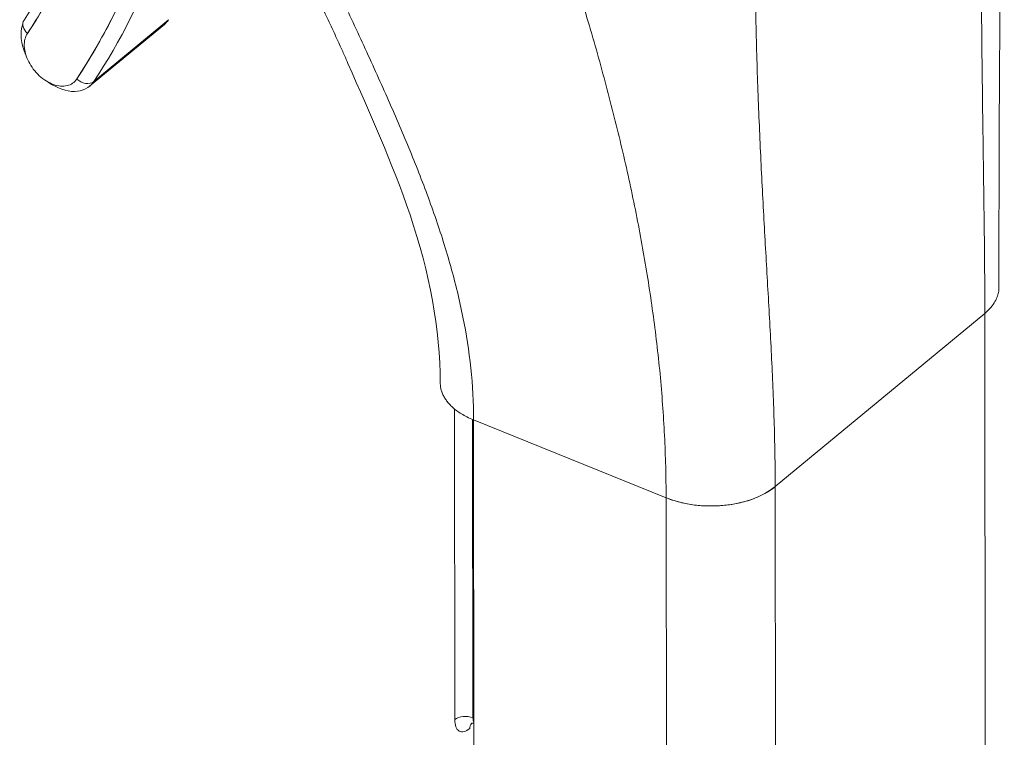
# Model space of a CAD drawing. Header units: inches. Extents: x 14 to 326, y 10 to 205.
# Tile 98 of 107: x 313.051 to 314.239, y 148.329 to 149.195. Entities that reach past the tile are written whole.
import ezdxf

# ---------------------------------------------------------------- set-up
doc = ezdxf.new("R2010")
doc.units = ezdxf.units.IN
doc.header["$LTSCALE"] = 20
doc.header["$MEASUREMENT"] = 0
doc.layers.add('Visible (ANSI)', color=7, linetype='Continuous', lineweight=5)

msp = doc.modelspace()

# ---------------------------------------------------------------- linework, layer by layer
at = {"layer": 'Visible (ANSI)'}
for p, q in [((313.1355, 149.1143), (313.2258, 149.1889)), ((313.2309, 149.1946), (313.1406, 149.12)), ((313.1406, 149.12), (313.2309, 149.1946)), ((313.9627, 148.6315), (314.2156, 148.8405)), ((314.2156, 148.8405), (313.9627, 148.6315)), ((314.2156, 148.8405), (314.2173, 146.9512)), ((313.5758, 148.7252), (313.5761, 148.3505)), ((313.5981, 148.3528), (313.5977, 148.7124)), ((313.6006, 146.8226), (313.5989, 148.7119)), ((313.5989, 148.7119), (313.8311, 148.618)), ((313.8311, 148.618), (313.5989, 148.7119)), ((313.9627, 148.6315), (313.9633, 148.027)), ((313.9627, 148.6315), (313.9627, 148.6315)), ((313.8317, 148.0136), (313.8311, 148.618)), ((313.8311, 148.618), (313.8311, 148.618)), ((313.8328, 148.6173), (313.8328, 148.6173))]:
    msp.add_line(p, q, dxfattribs=at)
for centre, major_axis, ratio, start_param, end_param in [((312.0185, 150.1383), (0.965, -1.1678), 0.668099, 0.201461, 0.560786), ((312.0185, 150.1383), (0.9129, -1.1047), 0.668099, 0.201461, 0.513867), ((312.0275, 150.1457), (0.9751, -1.18), 0.668099, 0.201461, 0.536724), ((312.0275, 150.1457), (0.9751, -1.18), 0.668099, 0.201461, 0.536724), ((313.0994, 149.158), (-0.0361, 0.0437), 0.668099, 0.378121, 1.188769), ((313.0696, 149.1854), (-0.0131, 0.0087), 0.729024, 0, 1.351524), ((313.1897, 149.2326), (0.0361, -0.0437), 0.668099, 0, 0.201461), ((313.1897, 149.2326), (0.0361, -0.0437), 0.6681, 6.081722, 6.081729), ((313.0994, 149.158), (0.0361, -0.0437), 0.668099, 5.094487, 6.484647), ((313.1291, 149.1305), (0.0131, -0.0087), 0.729024, 4.493116, 6.063913), ((313.8853, 148.6628), (0.0945, 0.0001), 0.578202, 4.101016, 5.671786), ((313.589, 148.3453), (-0.0157, 0), 0.578202, 4.101006, 5.671803), ((313.589, 148.3453), (0.0157, 0), 0.578202, 0.959414, 2.53021), ((313.5942, 148.3655), (-0.0118, -0.0292), 0.468323, 5.42578, 6.996577), ((313.6071, 148.3345), (-0.01, 0.0121), 0.668099, 0.084062, 0.680788), ((313.6071, 148.3602), (-0.0059, -0.0146), 0.468323, 5.42578, 5.947194), ((313.6071, 148.3345), (-0.01, 0.0121), 0.668099, 6.046501, 6.071014)]:
    msp.add_ellipse(centre, major_axis=major_axis, ratio=ratio, start_param=start_param, end_param=end_param, dxfattribs=at)
msp.add_open_spline([(314.2391, 149.5647), (314.234, 149.3284), (314.2325, 149.092), (314.2327, 148.8719)], degree=3, dxfattribs=at)
for points, knots in [([(314.2156, 148.8405), (314.2156, 148.8673), (314.2154, 148.8942), (314.2152, 148.9211), (314.2149, 148.948), (314.2145, 148.975), (314.2141, 149.002), (314.2138, 149.029), (314.2134, 149.0561), (314.213, 149.0834), (314.2127, 149.1107), (314.2123, 149.1381), (314.212, 149.1659), (314.2118, 149.1936), (314.2115, 149.2216), (314.2113, 149.2499), (314.2111, 149.2783), (314.2109, 149.3071), (314.2107, 149.3365), (314.2104, 149.3658), (314.2102, 149.3957), (314.2099, 149.4264), (314.2095, 149.457), (314.2091, 149.4885), (314.2084, 149.5208)], [0, 0, 0, 0, 0.125, 0.125, 0.125, 0.25, 0.25, 0.25, 0.375, 0.375, 0.375, 0.5, 0.5, 0.5, 0.625, 0.625, 0.625, 0.75, 0.75, 0.75, 0.875, 0.875, 0.875, 1, 1, 1, 1]), ([(314.2084, 149.5208), (314.2091, 149.4885), (314.2095, 149.457), (314.2099, 149.4264), (314.2102, 149.3957), (314.2104, 149.3658), (314.2107, 149.3365), (314.2109, 149.3071), (314.2111, 149.2783), (314.2113, 149.2499), (314.2115, 149.2216), (314.2118, 149.1936), (314.212, 149.1659), (314.2123, 149.1381), (314.2127, 149.1107), (314.213, 149.0834), (314.2134, 149.0561), (314.2138, 149.029), (314.2141, 149.002), (314.2145, 148.975), (314.2149, 148.948), (314.2152, 148.9211), (314.2154, 148.8942), (314.2156, 148.8673), (314.2156, 148.8405)], [0, 0, 0, 0, 0.125, 0.125, 0.125, 0.25, 0.25, 0.25, 0.375, 0.375, 0.375, 0.5, 0.5, 0.5, 0.625, 0.625, 0.625, 0.75, 0.75, 0.75, 0.875, 0.875, 0.875, 1, 1, 1, 1]), ([(313.1698, 149.4863), (313.1658, 149.4643), (313.1611, 149.4427), (313.1502, 149.4006), (313.144, 149.38), (313.1303, 149.3398), (313.1227, 149.3202), (313.1061, 149.2822), (313.0971, 149.2638), (313.0778, 149.228), (313.0675, 149.2107), (313.0565, 149.1941)], [0.1669209, 0.1669209, 0.1669209, 0.1669209, 0.229402, 0.229402, 0.2918832, 0.2918832, 0.3543643, 0.3543643, 0.4168455, 0.4168455, 0.4793266, 0.4793266, 0.4793266, 0.4793266]), ([(313.1201, 149.1231), (313.1357, 149.1467), (313.1501, 149.1715), (313.1632, 149.1973), (313.1763, 149.2232), (313.1881, 149.2501), (313.1986, 149.278), (313.2091, 149.3059), (313.2183, 149.3347), (313.2261, 149.3644), (313.2339, 149.3942), (313.2404, 149.4247), (313.2455, 149.4561), (313.2474, 149.468), (313.2491, 149.4801), (313.2507, 149.4922)], [0, 0, 0, 0, 0.1666667, 0.1666667, 0.1666667, 0.3333333, 0.3333333, 0.3333333, 0.5, 0.5, 0.5, 0.6666667, 0.6666667, 0.6666667, 0.7300379, 0.7300379, 0.7300379, 0.7300379]), ([(313.1762, 149.476), (313.1712, 149.448), (313.165, 149.4208), (313.1576, 149.3943), (313.1502, 149.3678), (313.1416, 149.342), (313.132, 149.317), (313.1223, 149.292), (313.1114, 149.2679), (313.0995, 149.2447), (313.0876, 149.2215), (313.0746, 149.1993), (313.0606, 149.1779)], [0, 0, 0, 0, 0.25, 0.25, 0.25, 0.5, 0.5, 0.5, 0.75, 0.75, 0.75, 1, 1, 1, 1]), ([(313.9627, 148.6315), (313.9627, 148.6583), (313.9622, 148.685), (313.9614, 148.7114), (313.9606, 148.7379), (313.9594, 148.7642), (313.9582, 148.7904), (313.9569, 148.8167), (313.9554, 148.843), (313.9539, 148.8693), (313.9524, 148.8957), (313.9509, 148.9221), (313.9494, 148.9488), (313.948, 148.9756), (313.9465, 149.0026), (313.9452, 149.0301), (313.9439, 149.0576), (313.9428, 149.0856), (313.9417, 149.1142), (313.9407, 149.1429), (313.9399, 149.1723), (313.9392, 149.2027), (313.9384, 149.233), (313.9379, 149.2644), (313.9374, 149.2969)], [0, 0, 0, 0, 0.125, 0.125, 0.125, 0.25, 0.25, 0.25, 0.375, 0.375, 0.375, 0.5, 0.5, 0.5, 0.625, 0.625, 0.625, 0.75, 0.75, 0.75, 0.875, 0.875, 0.875, 1, 1, 1, 1]), ([(313.9374, 149.2969), (313.9379, 149.2644), (313.9384, 149.233), (313.9392, 149.2027), (313.9399, 149.1723), (313.9407, 149.1429), (313.9417, 149.1142), (313.9428, 149.0856), (313.9439, 149.0576), (313.9452, 149.0301), (313.9465, 149.0026), (313.948, 148.9756), (313.9494, 148.9488), (313.9509, 148.9221), (313.9524, 148.8957), (313.9539, 148.8693), (313.9554, 148.843), (313.9569, 148.8167), (313.9582, 148.7904), (313.9594, 148.7642), (313.9606, 148.7379), (313.9614, 148.7114), (313.9622, 148.685), (313.9627, 148.6583), (313.9627, 148.6315)], [0, 0, 0, 0, 0.125, 0.125, 0.125, 0.25, 0.25, 0.25, 0.375, 0.375, 0.375, 0.5, 0.5, 0.5, 0.625, 0.625, 0.625, 0.75, 0.75, 0.75, 0.875, 0.875, 0.875, 1, 1, 1, 1]), ([(313.5586, 148.7566), (313.5586, 148.8212), (313.546, 148.889), (313.5001, 149.0241), (313.474, 149.0806), (313.4459, 149.1451), (313.4445, 149.1484), (313.4421, 149.1538), (313.4412, 149.1559), (313.4393, 149.1601), (313.4384, 149.1621), (313.4359, 149.1675), (313.4344, 149.1707), (313.4298, 149.1806), (313.4266, 149.1875), (313.4203, 149.2007), (313.4173, 149.207), (313.4142, 149.2134)], [0, 0, 0, 0, 0.80608, 0.80608, 1.551948, 1.551948, 1.591731, 1.591731, 1.621834, 1.621834, 1.661641, 1.661641, 1.707518, 1.707518, 1.795262, 1.795262, 1.874948, 1.874948, 1.874948, 1.874948]), ([(313.8311, 148.618), (313.8311, 148.6433), (313.8304, 148.6683), (313.8292, 148.6932), (313.8279, 148.7182), (313.8261, 148.7429), (313.8238, 148.7675), (313.8214, 148.7922), (313.8185, 148.8167), (313.8151, 148.8412), (313.8118, 148.8657), (313.8079, 148.8902), (313.8036, 148.9147), (313.7992, 148.9392), (313.7945, 148.9638), (313.7892, 148.9885), (313.784, 149.0131), (313.7783, 149.0379), (313.7721, 149.063), (313.766, 149.088), (313.7594, 149.1133), (313.7523, 149.1389), (313.7453, 149.1644), (313.7377, 149.1904), (313.7297, 149.2167)], [0, 0, 0, 0, 0.125, 0.125, 0.125, 0.25, 0.25, 0.25, 0.375, 0.375, 0.375, 0.5, 0.5, 0.5, 0.625, 0.625, 0.625, 0.75, 0.75, 0.75, 0.875, 0.875, 0.875, 1, 1, 1, 1]), ([(313.7297, 149.2167), (313.7377, 149.1904), (313.7453, 149.1644), (313.7523, 149.1389), (313.7594, 149.1133), (313.766, 149.088), (313.7721, 149.063), (313.7783, 149.0379), (313.784, 149.0131), (313.7892, 148.9885), (313.7945, 148.9638), (313.7992, 148.9392), (313.8036, 148.9147), (313.8079, 148.8902), (313.8118, 148.8657), (313.8151, 148.8412), (313.8185, 148.8167), (313.8214, 148.7922), (313.8238, 148.7675), (313.8261, 148.7429), (313.8279, 148.7182), (313.8292, 148.6932), (313.8304, 148.6683), (313.8311, 148.6433), (313.8311, 148.618)], [0, 0, 0, 0, 0.125, 0.125, 0.125, 0.25, 0.25, 0.25, 0.375, 0.375, 0.375, 0.5, 0.5, 0.5, 0.625, 0.625, 0.625, 0.75, 0.75, 0.75, 0.875, 0.875, 0.875, 1, 1, 1, 1]), ([(313.4478, 149.2033), (313.4579, 149.1818), (313.4676, 149.1607), (313.4771, 149.1398), (313.4866, 149.119), (313.4958, 149.0985), (313.5046, 149.0782), (313.5134, 149.0578), (313.5219, 149.0376), (313.5299, 149.0175), (313.5379, 148.9974), (313.5454, 148.9774), (313.5524, 148.9573), (313.5593, 148.9372), (313.5657, 148.9171), (313.5713, 148.8969), (313.577, 148.8767), (313.5819, 148.8564), (313.586, 148.836), (313.5901, 148.8156), (313.5933, 148.7951), (313.5955, 148.7744), (313.5977, 148.7537), (313.5989, 148.7329), (313.5989, 148.7119)], [0, 0, 0, 0, 0.125, 0.125, 0.125, 0.25, 0.25, 0.25, 0.375, 0.375, 0.375, 0.5, 0.5, 0.5, 0.625, 0.625, 0.625, 0.75, 0.75, 0.75, 0.875, 0.875, 0.875, 1, 1, 1, 1]), ([(313.5989, 148.7119), (313.5989, 148.7329), (313.5977, 148.7537), (313.5955, 148.7744), (313.5933, 148.7951), (313.5901, 148.8156), (313.586, 148.836), (313.5819, 148.8564), (313.577, 148.8767), (313.5713, 148.8969), (313.5657, 148.9171), (313.5593, 148.9372), (313.5524, 148.9573), (313.5454, 148.9774), (313.5379, 148.9974), (313.5299, 149.0175), (313.5219, 149.0376), (313.5134, 149.0578), (313.5046, 149.0782), (313.4958, 149.0985), (313.4866, 149.119), (313.4771, 149.1398), (313.4676, 149.1607), (313.4579, 149.1818), (313.4478, 149.2033)], [0, 0, 0, 0, 0.125, 0.125, 0.125, 0.25, 0.25, 0.25, 0.375, 0.375, 0.375, 0.5, 0.5, 0.5, 0.625, 0.625, 0.625, 0.75, 0.75, 0.75, 0.875, 0.875, 0.875, 1, 1, 1, 1]), ([(313.0606, 149.1779), (313.0592, 149.1759), (313.0582, 149.1736), (313.0576, 149.171), (313.057, 149.1684), (313.0567, 149.1656), (313.0568, 149.1626), (313.057, 149.1596), (313.0575, 149.1565), (313.0584, 149.1534), (313.0592, 149.1503), (313.0605, 149.1471), (313.0621, 149.144), (313.0636, 149.1409), (313.0655, 149.1379), (313.0677, 149.135), (313.0699, 149.1322), (313.0723, 149.1295), (313.0749, 149.1271), (313.0775, 149.1247), (313.0803, 149.1226), (313.0831, 149.1208), (313.086, 149.119), (313.0889, 149.1176), (313.0919, 149.1165), (313.0948, 149.1155), (313.0977, 149.1148), (313.1005, 149.1146), (313.1033, 149.1143), (313.106, 149.1145), (313.1084, 149.1151), (313.1109, 149.1156), (313.1132, 149.1166), (313.1151, 149.118), (313.1171, 149.1193), (313.1187, 149.121), (313.1201, 149.1231)], [0, 0, 0, 0, 0.083333, 0.083333, 0.083333, 0.166667, 0.166667, 0.166667, 0.25, 0.25, 0.25, 0.333333, 0.333333, 0.333333, 0.416667, 0.416667, 0.416667, 0.5, 0.5, 0.5, 0.583333, 0.583333, 0.583333, 0.666667, 0.666667, 0.666667, 0.75, 0.75, 0.75, 0.833333, 0.833333, 0.833333, 0.916667, 0.916667, 0.916667, 1, 1, 1, 1]), ([(314.2327, 148.8719), (314.2327, 148.8704), (314.2326, 148.8688), (314.2324, 148.8672), (314.2321, 148.8653), (314.2316, 148.8633), (314.2309, 148.8612), (314.2302, 148.8591), (314.2292, 148.8569), (314.2279, 148.8547), (314.2267, 148.8524), (314.2251, 148.8501), (314.223, 148.8477), (314.221, 148.8454), (314.2186, 148.8429), (314.2156, 148.8405)], [0.6771937, 0.6771937, 0.6771937, 0.6771937, 0.7333333, 0.7333333, 0.7333333, 0.8, 0.8, 0.8, 0.8666667, 0.8666667, 0.8666667, 0.9333333, 0.9333333, 0.9333333, 1, 1, 1, 1]), ([(313.5989, 148.7119), (313.596, 148.7131), (313.5933, 148.7143), (313.5909, 148.7155), (313.5884, 148.7168), (313.5862, 148.718), (313.5841, 148.7193), (313.5821, 148.7206), (313.5802, 148.7219), (313.5785, 148.7231), (313.5767, 148.7244), (313.5751, 148.7257), (313.5737, 148.727), (313.5722, 148.7284), (313.5709, 148.7297), (313.5697, 148.731), (313.5684, 148.7323), (313.5673, 148.7337), (313.5663, 148.7351), (313.5653, 148.7364), (313.5644, 148.7378), (313.5636, 148.7392), (313.5627, 148.7406), (313.562, 148.742), (313.5614, 148.7435), (313.5608, 148.745), (313.5602, 148.7465), (313.5598, 148.748), (313.5594, 148.7496), (313.5591, 148.7512), (313.5589, 148.7528), (313.5588, 148.7536), (313.5587, 148.7545), (313.5587, 148.7553), (313.5586, 148.7557), (313.5586, 148.7562), (313.5586, 148.7566)], [0, 0, 0, 0, 0.0625, 0.0625, 0.0625, 0.125, 0.125, 0.125, 0.1875, 0.1875, 0.1875, 0.25, 0.25, 0.25, 0.3125, 0.3125, 0.3125, 0.375, 0.375, 0.375, 0.4375, 0.4375, 0.4375, 0.5, 0.5, 0.5, 0.5625, 0.5625, 0.5625, 0.625, 0.625, 0.625, 0.65625, 0.65625, 0.65625, 0.6721708, 0.6721708, 0.6721708, 0.6721708]), ([(313.9627, 148.6315), (313.9598, 148.6291), (313.9567, 148.6269), (313.9535, 148.625), (313.9504, 148.6231), (313.9471, 148.6214), (313.9439, 148.62), (313.9407, 148.6185), (313.9375, 148.6172), (313.9344, 148.6161), (313.9312, 148.615), (313.9281, 148.6141), (313.9251, 148.6133), (313.9221, 148.6125), (313.9191, 148.6118), (313.9162, 148.6112), (313.9133, 148.6106), (313.9105, 148.6101), (313.9077, 148.6097), (313.9049, 148.6093), (313.9022, 148.609), (313.8995, 148.6088), (313.8968, 148.6086), (313.8942, 148.6084), (313.8916, 148.6083), (313.8889, 148.6082), (313.8863, 148.6081), (313.8837, 148.6082), (313.881, 148.6082), (313.8784, 148.6083), (313.8757, 148.6084), (313.873, 148.6086), (313.8703, 148.6088), (313.8676, 148.6091), (313.8648, 148.6094), (313.862, 148.6098), (313.8591, 148.6103), (313.8562, 148.6108), (313.8533, 148.6114), (313.8502, 148.6121), (313.8472, 148.6128), (313.8441, 148.6136), (313.8409, 148.6146), (313.8377, 148.6155), (313.8344, 148.6167), (313.8311, 148.618)], [0, 0, 0, 0, 0.066667, 0.066667, 0.066667, 0.133333, 0.133333, 0.133333, 0.2, 0.2, 0.2, 0.266667, 0.266667, 0.266667, 0.333333, 0.333333, 0.333333, 0.4, 0.4, 0.4, 0.466667, 0.466667, 0.466667, 0.533333, 0.533333, 0.533333, 0.6, 0.6, 0.6, 0.666667, 0.666667, 0.666667, 0.733333, 0.733333, 0.733333, 0.8, 0.8, 0.8, 0.866667, 0.866667, 0.866667, 0.933333, 0.933333, 0.933333, 1, 1, 1, 1]), ([(313.5993, 148.3462), (313.5991, 148.3462), (313.5989, 148.3462), (313.5979, 148.3463), (313.5973, 148.3463), (313.5964, 148.3461), (313.5962, 148.346), (313.596, 148.3459), (313.596, 148.3459), (313.596, 148.3459)], [4.109507, 4.109507, 4.109507, 4.109507, 4.1429494, 4.1429494, 4.2856276, 4.2856276, 4.4283059, 4.4283059, 4.4709994, 4.4709994, 4.4709994, 4.4709994])]:
    msp.add_open_spline(points, degree=3, knots=knots, dxfattribs=at)

doc.saveas('drawing.dxf')
